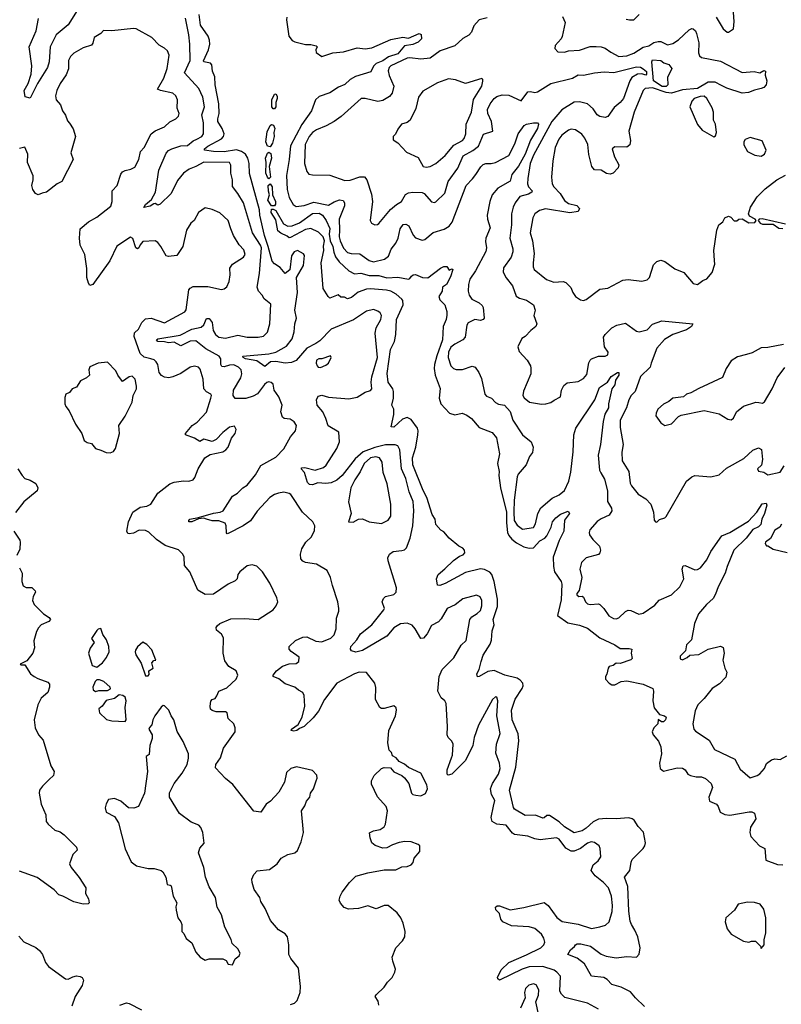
# Model space of a CAD drawing. Extents: x 2293139 to 2515392, y 824115 to 1006937.
# Tile 99 of 256: x 2327637 to 2333254, y 946468 to 953726. Entities that reach past the tile are written whole.
import ezdxf

# ---------------------------------------------------------------- set-up
doc = ezdxf.new("R2010")
doc.units = 0

msp = doc.modelspace()

# ---------------------------------------------------------------- linework, layer by layer
at = {"layer": '0CON10XD'}
for points in [[(2332773.1, 953745), (2332825, 953660), (2332855, 953633.8), (2332865, 953633.3), (2332900.7, 953659.3), (2332907.3, 953712.7), (2332895.5, 953845)], [(2328060.3, 953795), (2327995, 953688.6), (2327905, 953615.6), (2327862.2, 953525), (2327854.6, 953415.4), (2327842.3, 953375), (2327768.8, 953255), (2327715, 953146.7), (2327677.5, 953157.5), (2327668.8, 953205), (2327698.2, 953255), (2327720, 953325), (2327727.1, 953385), (2327706.9, 953525), (2327758.9, 953645), (2327775.4, 953735)], [(2330285, 946460), (2330281.7, 946491.7), (2330259.2, 946525), (2330265, 946538), (2330325.5, 946594.5), (2330349.7, 946630.3), (2330383.3, 946665), (2330403.8, 946705), (2330407.7, 946727.7), (2330388, 946785), (2330384, 946815), (2330412, 946885), (2330458.8, 946935), (2330476.2, 946965), (2330478.8, 947005), (2330463.8, 947065), (2330448, 947105), (2330421.3, 947141.3), (2330355, 947195.7), (2330325, 947195.7), (2330265, 947171.9), (2330205, 947193.8), (2330135.8, 947174.2), (2330061.7, 947168.3), (2330030.3, 947180.3), (2330002.7, 947212.7), (2329993.8, 947235), (2330000, 947265), (2330016.2, 947295), (2330070, 947365), (2330115, 947411.2), (2330205, 947436.9), (2330325, 947458.9), (2330411.7, 947458.3), (2330455, 947481.2), (2330495, 947484.2), (2330523.3, 947495), (2330537.7, 947512.3), (2330546.7, 947545), (2330587.5, 947595), (2330587.5, 947635), (2330576, 947646), (2330525, 947666), (2330477.3, 947667.3), (2330435, 947660.8), (2330385, 947644), (2330345, 947622), (2330315, 947617.5), (2330257.3, 947637.3), (2330235, 947657.5), (2330221.2, 947695), (2330217.5, 947732.5), (2330245, 947746.7), (2330295, 947756.7), (2330325, 947776.7), (2330334, 947795), (2330349.2, 947895), (2330338.8, 947925), (2330275, 947997.5), (2330230.5, 948090.5), (2330231.2, 948115), (2330250, 948155), (2330305, 948206.7), (2330325, 948213.3), (2330371.7, 948211.7), (2330395, 948182.5), (2330455, 948153.3), (2330475, 948136.7), (2330506, 948095), (2330527.1, 948025), (2330535.4, 948015.4), (2330558.1, 948008.1), (2330595, 948005.3), (2330628.6, 948021.4), (2330644.5, 948055), (2330640, 948085), (2330595, 948172), (2330504.1, 948214.1), (2330475, 948237.5), (2330435, 948257.5), (2330412.5, 948285), (2330385, 948300), (2330380, 948325), (2330361.7, 948341.7), (2330351.2, 948395), (2330358.6, 948485), (2330408.8, 948595), (2330416.2, 948635), (2330412.5, 948652.5), (2330395, 948667.5), (2330325, 948647.5), (2330305, 948647.5), (2330292.5, 948655), (2330260.8, 948715), (2330264.1, 948804.1), (2330255.9, 948835.9), (2330195, 948914), (2330140, 948915), (2330105, 948904.4), (2329975.4, 948834.6), (2329883.5, 948715), (2329840.3, 948629.7), (2329800.6, 948579.4), (2329735, 948516.5), (2329699.6, 948500.4), (2329681.2, 948485), (2329659.7, 948480.3), (2329638.8, 948485), (2329640.8, 948495), (2329690.8, 948529.2), (2329720.8, 948585), (2329739.4, 948665), (2329734, 948745), (2329725, 948766.7), (2329692.7, 948782.7), (2329666.6, 948806.6), (2329595, 948830), (2329547.9, 948867.9), (2329506.2, 948885), (2329507.1, 948895), (2329530, 948925), (2329575, 948959.6), (2329625, 948976.7), (2329675, 948980), (2329696.2, 948995), (2329697.3, 949027.3), (2329637.7, 949067.7), (2329623.3, 949085), (2329623.9, 949106.1), (2329670.3, 949149.7), (2329725, 949174.4), (2329755, 949175.6), (2329820, 949145), (2329865, 949139.1), (2329932.4, 949167.6), (2329955, 949192.5), (2329969.6, 949235), (2329972.2, 949315), (2329989.2, 949365), (2329989.2, 949385), (2329981.9, 949435), (2329944.2, 949555.8), (2329930, 949615), (2329903.3, 949665), (2329825, 949711.1), (2329745, 949725.7), (2329723.8, 949735), (2329710.9, 949750.9), (2329706.9, 949785), (2329717.8, 949825), (2329748.1, 949875), (2329789.2, 949915), (2329810.5, 949959.5), (2329813.8, 949995), (2329798, 950025), (2329722.9, 950095), (2329637.5, 950225), (2329625, 950233.6), (2329585, 950242.2), (2329545, 950236.8), (2329515, 950226.5), (2329481.8, 950205), (2329388.1, 950101.9), (2329339.1, 950030.9), (2329285.2, 949994.8), (2329175, 949937.5), (2329166.7, 949936.7), (2329162.9, 949942.9), (2329159.5, 949995), (2329152.5, 950015), (2329105, 950031.9), (2329055, 950032.9), (2329014.3, 950044.3), (2328995, 950050.5), (2328955, 950047.5), (2328905.8, 950025), (2328883.4, 950023.4), (2328883.1, 950035), (2328891.9, 950045), (2328955, 950056.9), (2329065, 950089.2), (2329116.2, 950095), (2329136.2, 950105), (2329205, 950213.8), (2329243.4, 950236.6), (2329281.2, 950275), (2329314, 950295), (2329375, 950370), (2329415, 950438.9), (2329525, 950501.8), (2329585, 950561.4), (2329635, 950650), (2329671.4, 950695), (2329678, 950735), (2329660.7, 950760.7), (2329632, 950782), (2329586.2, 950786.2), (2329574.5, 950795), (2329562, 950835), (2329571.5, 950885), (2329546.7, 950946.7), (2329514.4, 950995), (2329505, 951038.8), (2329491.3, 951051.3), (2329475, 951055.7), (2329458.7, 951051.3), (2329442.7, 951037.3), (2329391.1, 950968.9), (2329359.5, 950950.5), (2329305, 950934.3), (2329225, 950933.4), (2329212.2, 950955), (2329213.1, 950995), (2329266.5, 951085), (2329275.3, 951115), (2329269.5, 951145), (2329250.5, 951165), (2329215, 951182.5), (2329185, 951180), (2329145, 951166.6), (2329128.5, 951168.5), (2329121.2, 951185), (2329120.5, 951225), (2329107.2, 951245), (2329010.3, 951300.3), (2328935, 951358), (2328895, 951355.5), (2328825, 951320.7), (2328775, 951347.7), (2328735, 951343.8), (2328705, 951352.2), (2328654.4, 951355), (2328645.6, 951365), (2328656.2, 951373.8), (2328820.1, 951399.9), (2328905, 951444.7), (2328975, 951459.2), (2328995, 951475.8), (2329015, 951524), (2329035, 951522.5), (2329055, 951494), (2329063.5, 951435), (2329080, 951405), (2329105, 951386.7), (2329155, 951378.7), (2329245, 951400.4), (2329315.4, 951384.6), (2329395, 951386.4), (2329435, 951394.2), (2329465, 951422.5), (2329481.9, 951485), (2329488.8, 951628.8), (2329439.1, 951669.1), (2329425.8, 951695), (2329398.1, 951725), (2329388.6, 951755), (2329405.6, 951855), (2329420, 952045), (2329412.6, 952065), (2329353.4, 952155), (2329288.4, 952375), (2329244.4, 952445), (2329206.4, 952496.4), (2329205.6, 952545), (2329193.6, 952593.6), (2329194.3, 952655), (2329185, 952674), (2328995, 952675.4), (2328935, 952642.8), (2328886.9, 952625), (2328844.5, 952595), (2328800.1, 952539.9), (2328755, 952444), (2328673, 952367), (2328655, 952360), (2328635, 952370.8), (2328625, 952369.4), (2328598.7, 952351.3), (2328552, 952342), (2328565.5, 952365), (2328608.2, 952401.8), (2328637.3, 952455), (2328661.9, 952618.1), (2328717.7, 952742.3), (2328735, 952762), (2328757.5, 952775), (2328824.1, 952795.9), (2328875, 952799.7), (2328915, 952832.4), (2328943.6, 952846.4), (2328979.5, 952865), (2328991.8, 952885), (2328992.3, 952965), (2328980, 953025), (2329000.5, 953085), (2328987.5, 953155), (2328958.9, 953218.9), (2328852.2, 953335), (2328893.8, 953425), (2328892.4, 953545), (2328884.7, 953615), (2328858.7, 953738.7)], [(2331905, 946431.9), (2331825, 946475.6), (2331658.3, 946518.3), (2331632.2, 946542.2), (2331620.5, 946565), (2331624.4, 946675), (2331599.4, 946705), (2331578.2, 946718.2), (2331495, 946747), (2331395, 946744), (2331343.1, 946726.9), (2331175, 946646.7), (2331162.5, 946655), (2331160, 946665), (2331187.5, 946722.5), (2331244.2, 946775.8), (2331375, 946831.3), (2331481.4, 946885), (2331502.5, 946905), (2331508.8, 946925), (2331502.1, 946955), (2331485.5, 946985), (2331435.3, 947025.3), (2331395, 947038.5), (2331265, 947046), (2331200, 947075), (2331186.2, 947095), (2331175, 947136.7), (2331148, 947165), (2331146.1, 947183.9), (2331157.5, 947192.5), (2331175, 947192.9), (2331255, 947164.2), (2331355, 947180), (2331505, 947217.5), (2331535, 947196.7), (2331598.3, 947108.3), (2331637.4, 947077.4), (2331755, 947057.1), (2331853.7, 947026.3), (2331915, 947039.5), (2331958.2, 947051.8), (2331984, 947075), (2332007.1, 947152.9), (2332009.6, 947195), (2332002.3, 947265), (2331978.5, 947325), (2331943.3, 947365), (2331881.1, 947415), (2331850.8, 947455), (2331867.1, 947495), (2331904.3, 947525), (2331922.5, 947555), (2331918.9, 947615), (2331910, 947635), (2331875, 947661.1), (2331852.5, 947665), (2331825, 947655.5), (2331773.1, 947616.9), (2331725, 947596.9), (2331705, 947596.9), (2331665, 947619.2), (2331615, 947684.2), (2331596.7, 947695), (2331475, 947681.1), (2331435, 947688.6), (2331385, 947707.9), (2331285, 947719.6), (2331270.1, 947730.1), (2331225, 947788.9), (2331155, 947795.5), (2331121.9, 947815), (2331113.8, 947845), (2331131.3, 947928.7), (2331140.9, 947970.9), (2331115.3, 948015.3), (2331109.1, 948055), (2331124.7, 948095), (2331169.2, 948165), (2331179.6, 948205), (2331175.4, 948245), (2331149.1, 948319.1), (2331154.4, 948385), (2331179.1, 948465), (2331156.8, 948595), (2331164.2, 948704.2), (2331155, 948731.2), (2331145, 948733.8), (2331124.3, 948715), (2331019.5, 948525), (2330987.8, 948435), (2330977.8, 948375), (2330925, 948266), (2330825, 948163.8), (2330797, 948157), (2330790, 948165), (2330790, 948195), (2330821.4, 948285), (2330828.1, 948305), (2330834.4, 948384.4), (2330825, 948406.2), (2330795.6, 948435.6), (2330788.6, 948455), (2330792.5, 948515), (2330782.5, 948685), (2330773.3, 948705), (2330745, 948726.7), (2330720.6, 948775), (2330730.8, 948885), (2330753.6, 948936.4), (2330839.1, 949020.9), (2330893.8, 949116.2), (2330930.3, 949149.7), (2330957.1, 949305), (2330972, 949325), (2331011.7, 949348.3), (2331035, 949370), (2331045.5, 949405), (2331045.5, 949445), (2331031.7, 949471.7), (2331005, 949484.3), (2330905, 949457.8), (2330848.6, 949411.4), (2330788.6, 949385), (2330745, 949308.8), (2330725, 949287.5), (2330675, 949260), (2330641.1, 949198.9), (2330615, 949166), (2330595, 949164), (2330554.5, 949235), (2330531.9, 949261.9), (2330495, 949276.8), (2330445, 949272), (2330395, 949242.8), (2330345, 949181), (2330164.4, 949075), (2330115, 949064.1), (2330083.9, 949073.9), (2330075.6, 949085), (2330079.6, 949105), (2330122.7, 949155), (2330150.4, 949199.6), (2330235, 949265.5), (2330323.1, 949375), (2330326.9, 949385), (2330310, 949435), (2330319.7, 949460.3), (2330335.6, 949474.4), (2330395, 949488.6), (2330412.5, 949505), (2330416.8, 949536.8), (2330353.6, 949736.4), (2330351.7, 949758.3), (2330363.8, 949785), (2330391.2, 949805), (2330455, 949811.9), (2330475, 949818.6), (2330488.5, 949831.5), (2330516.2, 949905), (2330536.8, 949995), (2330543.4, 950105), (2330538.4, 950175), (2330508.2, 950245), (2330484.2, 950345), (2330452.8, 950415), (2330439.7, 950555), (2330424.6, 950584.6), (2330405, 950591.5), (2330335, 950591.9), (2330255, 950572.4), (2330170.7, 950539.3), (2330111.8, 950488.2), (2330015, 950366.2), (2329975, 950331.8), (2329935, 950313.1), (2329895, 950308.1), (2329835, 950311.5), (2329795, 950298.1), (2329775, 950300), (2329759.2, 950315), (2329737.4, 950387.4), (2329712.5, 950415), (2329717.5, 950422.5), (2329740, 950425), (2329815, 950404.4), (2329876.1, 950423.9), (2329897.7, 950442.3), (2329976.5, 950565), (2329995.6, 950615), (2329990, 950685), (2329911.8, 950731.8), (2329895.6, 950785), (2329871.9, 950835), (2329830.8, 950885), (2329825.8, 950925), (2329838.3, 950951.7), (2329865, 950957.5), (2329915, 950943.1), (2330065, 950931.1), (2330125, 950944.4), (2330185, 950980), (2330225, 950992.9), (2330234.2, 951005), (2330228.5, 951055), (2330233.8, 951093.8), (2330275.7, 951235), (2330257.6, 951415), (2330265.3, 951455), (2330300.5, 951515), (2330304.4, 951545), (2330294.6, 951564.6), (2330277.3, 951577.3), (2330245, 951590.9), (2330195, 951578.5), (2330097.4, 951512.6), (2329934.7, 951445.3), (2329850.3, 951359.7), (2329821.4, 951338.6), (2329754.7, 951305.3), (2329675, 951214.2), (2329641.4, 951198.6), (2329595, 951194.4), (2329525, 951205.5), (2329486, 951204), (2329445, 951170.5), (2329385, 951211.1), (2329301.2, 951225), (2329284.4, 951235), (2329282.5, 951245), (2329475, 951262.1), (2329525, 951275.3), (2329605, 951320.4), (2329646.4, 951373.6), (2329661.6, 951425), (2329666.7, 951485), (2329678.9, 951525), (2329666.9, 951585), (2329686.2, 951715), (2329678.1, 951825), (2329728.9, 951915), (2329737.6, 951987.6), (2329730.5, 952000.5), (2329685, 952024.3), (2329660, 952015), (2329641.5, 951985), (2329628.9, 951881.1), (2329595, 951856), (2329558.8, 951898.8), (2329515, 951927.6), (2329499.5, 951945), (2329470.3, 952055), (2329441.7, 952135), (2329408.2, 952285), (2329405, 952325.7), (2329332.7, 952592.7), (2329328.4, 952665), (2329319.5, 952705), (2329301.2, 952735), (2329273.2, 952755), (2329235, 952766.9), (2329145, 952752.8), (2329065, 952754.2), (2329000, 952765), (2328998.9, 952775), (2329025.3, 952795), (2329125, 952847.3), (2329140.8, 952865), (2329144, 952885), (2329130.4, 952925), (2329098, 952975), (2329097.2, 952995), (2329107.8, 953035), (2329104.3, 953105), (2329077.2, 953245), (2329075.8, 953305), (2329057.8, 953347.8), (2329054.5, 953394.5), (2329043.3, 953405), (2328994.5, 953414.5), (2328992.2, 953422.2), (2329028.5, 953505), (2329037.8, 953545), (2329037.5, 953575), (2329026.9, 953605), (2328970.4, 953685), (2328960, 953765)], [(2329608.1, 953745), (2329605.5, 953724.5), (2329622, 953605), (2329645, 953573.8), (2329665, 953562), (2329745, 953543.8), (2329785, 953544.3)], [(2331085, 953740), (2331025, 953724.4), (2330985, 953682), (2330968.9, 953635), (2330948.7, 953611.3), (2330905, 953586.7), (2330846.6, 953533.4), (2330737.1, 953497.1), (2330665, 953442.5), (2330594.1, 953434.1), (2330515, 953444.7), (2330495, 953441.4), (2330374.3, 953385), (2330362.2, 953375), (2330355, 953350), (2330360.4, 953315), (2330395.6, 953235), (2330384.2, 953185), (2330365, 953159.2), (2330315, 953130.6), (2330277.2, 953122.8), (2330184.1, 953145.9), (2330155.8, 953144.2), (2330006.5, 953013.5), (2329955, 952976.7), (2329896.6, 952943.4), (2329825.7, 952915), (2329795, 952893.6), (2329770.4, 952865), (2329741.8, 952805), (2329737, 952667), (2329755, 952606.7), (2329768.3, 952588.3), (2329795, 952582.2), (2329925, 952578.9), (2330035, 952540), (2330075, 952542.2), (2330145, 952568.8), (2330178.7, 952568.7), (2330196, 952546), (2330231.1, 952441.1), (2330239.4, 952385), (2330222, 952245), (2330232.5, 952225), (2330255, 952214), (2330275, 952216), (2330285, 952224), (2330372.4, 952327.6), (2330415, 952363.5), (2330451.8, 952385), (2330482.8, 952437.2), (2330505, 952450.4), (2330535, 952455.8), (2330605, 952452), (2330619.5, 952445), (2330675, 952384), (2330695, 952378), (2330705, 952384.2), (2330771.9, 952448.1), (2330795.7, 952534.3), (2330868.8, 952631.2), (2330907.3, 952722.7), (2330978.2, 952761.8), (2331019.6, 952795), (2331057, 952883), (2331126.7, 952905), (2331116.8, 952975), (2331090, 953035), (2331087.7, 953065), (2331105.5, 953105), (2331135, 953145.6), (2331155, 953159.5), (2331195, 953171.9), (2331245, 953169.4), (2331335, 953127.5), (2331385, 953195.5), (2331405, 953197.5), (2331435, 953188.9), (2331456.7, 953195), (2331555, 953256.1), (2331715, 953294.1), (2331755, 953319.1), (2331795, 953317.5), (2331875, 953334.7), (2331947.5, 953342.5), (2332018, 953338), (2332185, 953378.6), (2332215.7, 953375.7), (2332235.2, 953365.2), (2332260, 953345), (2332260.3, 953325), (2332255, 953317.9), (2332225, 953326.8), (2332194.2, 953325.8), (2332150.9, 953299.1), (2332136.1, 953275), (2332090, 953145), (2332065, 953116.7), (2332019.9, 953080.1), (2331975, 953012.5), (2331955, 953006.2), (2331915, 953013.5), (2331895, 953024.6), (2331865, 953069.2), (2331825, 953105.8), (2331765, 953120.4), (2331725, 953117.2), (2331635, 953060.5), (2331561.6, 952975), (2331425, 952727.1), (2331401.8, 952665), (2331383.5, 952556.5), (2331382.9, 952515), (2331389.3, 952495), (2331415.4, 952465), (2331413.8, 952455), (2331389.2, 952440.8), (2331325, 952422.1), (2331290.4, 952375), (2331276.4, 952343.6), (2331264.7, 952295), (2331263.8, 952215), (2331252.7, 952115), (2331272.9, 952037.1), (2331273.5, 952015), (2331261.8, 951975), (2331205, 951898), (2331201.9, 951865), (2331225, 951822.5), (2331271.9, 951765), (2331297.5, 951687.5), (2331322.4, 951672.4), (2331375, 951657.5), (2331425.6, 951625), (2331438.1, 951585), (2331427.5, 951545), (2331450.6, 951485), (2331444, 951465), (2331406, 951435), (2331365, 951391.2), (2331340, 951375), (2331311.2, 951315), (2331320.3, 951280.3), (2331379.2, 951215), (2331404, 951175), (2331407, 951157), (2331405.4, 951114.6), (2331351.9, 950988.1), (2331347.8, 950955), (2331357.8, 950937.8), (2331396.7, 950906.7), (2331485, 950891.9), (2331516.9, 950893.1), (2331555, 950904.2), (2331577.8, 950922.2), (2331625.3, 950944.7), (2331632.5, 950995), (2331651.1, 951028.9), (2331675, 951048.9), (2331755, 951058.1), (2331795, 951081.4), (2331818.6, 951111.4), (2331834.6, 951195.4), (2331842.9, 951215), (2331855, 951225.7), (2331905, 951245.7), (2331955, 951246), (2331973.3, 951255), (2331976, 951275), (2331950, 951315), (2331943.2, 951386.8), (2331955, 951406.2), (2332005, 951453.8), (2332040, 951475), (2332105, 951488.8), (2332185, 951430.8), (2332205, 951425.7), (2332265, 951440), (2332305, 951482), (2332373.5, 951506.5), (2332602.5, 951485), (2332590.8, 951465), (2332555, 951438.8), (2332455, 951405.6), (2332392.4, 951367.6), (2332336, 951304), (2332293, 951193), (2332285.6, 951164.4), (2332214.4, 951095), (2332175.6, 950985), (2332146.7, 950955), (2332129.1, 950925), (2332111.5, 950865), (2332064.5, 950775), (2332065, 950720), (2332087.8, 950595), (2332077, 950537), (2332080, 950475), (2332128.9, 950395), (2332140.3, 950310.3), (2332149.3, 950289.3), (2332197.8, 950227.8), (2332254.6, 950194.6), (2332292, 950155), (2332310, 950095), (2332316.7, 950036.7), (2332325, 950023.3), (2332335, 950022.5), (2332355, 950042.5), (2332395, 950053.3), (2332405, 950062.5), (2332554.2, 950325), (2332593.6, 950356.4), (2332615, 950366.7), (2332733.9, 950356.1), (2332795, 950372), (2332850.3, 950419.7), (2332978.2, 950491.7), (2333045, 950552.9), (2333085, 950568.8), (2333108, 950558), (2333114.3, 950485), (2333107.1, 950442.9), (2333077.8, 950415), (2333085, 950397.1), (2333125, 950390), (2333155, 950371.9), (2333245, 950390), (2333275, 950437.3)], [(2331639.2, 953749.2), (2331660, 953705), (2331638.8, 953601.2), (2331631.2, 953585), (2331586.7, 953535), (2331582.5, 953515), (2331605, 953490), (2331653.6, 953486.4), (2331684.2, 953495.8), (2331765, 953502.2), (2331845, 953528.2), (2331889.3, 953529.3), (2331926.3, 953526.3), (2331955, 953516.7), (2331995.9, 953485.9), (2332055, 953455.6), (2332115, 953460), (2332165, 953479.5), (2332235.4, 953524.6), (2332276.1, 953533.9), (2332312.8, 953557.2), (2332346.1, 953566.1), (2332365, 953566), (2332415, 953542), (2332455, 953551.4), (2332495, 953577.5), (2332575, 953652), (2332595, 953661.2), (2332605, 953658.8), (2332621.2, 953645), (2332628.6, 953625), (2332645.5, 953555), (2332642.4, 953482.4), (2332650.3, 953460.3), (2332665, 953447.1), (2332805, 953419.3), (2332965, 953336.9), (2333053.6, 953343.6), (2333095, 953334.4), (2333125, 953351.2), (2333138, 953348), (2333133.6, 953316.4), (2333146, 953275), (2333141.2, 953245), (2333125, 953226.2), (2333105, 953218.6), (2333055, 953207.2), (2333011, 953189), (2332965, 953185.3), (2332851, 953221), (2332812, 953242), (2332766.9, 953265), (2332715, 953266.7), (2332635, 953218.8), (2332525, 953208), (2332445, 953184.3), (2332405, 953188.9), (2332305, 953224.7), (2332250, 953220), (2332234.7, 953205.3), (2332168, 953045), (2332128.2, 952905), (2332141.9, 952835), (2332137.2, 952802.8), (2332115, 952785.8), (2332025, 952787.8), (2332005.8, 952775), (2332022.9, 952715), (2332055.5, 952655.5), (2332051.2, 952635), (2332014.2, 952595.8), (2331992.3, 952587.7), (2331965, 952593.1), (2331925, 952618.1), (2331875, 952618.6), (2331856.9, 952645), (2331833.6, 952733.6), (2331826.2, 952805), (2331805, 952853.8), (2331782.4, 952882.4), (2331735, 952914), (2331705, 952919.2), (2331685, 952912.5), (2331635.6, 952875), (2331612.1, 952845), (2331586.1, 952785), (2331567.9, 952685), (2331558.9, 952565), (2331564.4, 952515), (2331575.7, 952495), (2331623.5, 952445), (2331655, 952393.1), (2331685, 952371.9), (2331745.9, 952355.9), (2331766.1, 952333.9), (2331755, 952313.3), (2331695, 952301.4), (2331515, 952332.5), (2331470.5, 952319.5), (2331436, 952294), (2331420.4, 952265), (2331402.7, 952155), (2331419.1, 952095), (2331431.5, 952001.5), (2331422.9, 951935), (2331423.3, 951905), (2331430.8, 951885), (2331521.7, 951811.7), (2331575, 951792.2), (2331645, 951795.8), (2331665, 951788.8), (2331701.7, 951751.7), (2331715.5, 951715.5), (2331736.8, 951686.8), (2331772.1, 951662.1), (2331795, 951656), (2331815, 951664), (2331915, 951739.2), (2331975, 951745.8), (2332085, 951805.7), (2332125, 951810.8), (2332225, 951798.9), (2332265, 951808.9), (2332280.5, 951825), (2332311.5, 951918.5), (2332336.8, 951943.2), (2332365, 951952.5), (2332395, 951944), (2332468.6, 951888.6), (2332535, 951861.9), (2332605, 951782.5), (2332635, 951773.3), (2332676, 951804), (2332705, 951816), (2332745, 951863.3), (2332764.2, 951925), (2332761.4, 951951.4), (2332756.9, 952025), (2332779.2, 952175), (2332793.3, 952215), (2332822.5, 952235), (2332837.5, 952265), (2332865, 952276.7), (2332880.5, 952270.5), (2332905, 952243.3), (2332926.4, 952243.6), (2332940, 952255), (2332965, 952258.8), (2333015, 952228.5), (2333058.5, 952231.5), (2333068.8, 952245), (2333061.9, 952255), (2333018.3, 952278.3), (2333012.5, 952295), (2333027.1, 952345), (2333075, 952420), (2333135, 952480), (2333221.2, 952545), (2333285, 952580)], [(2332110.3, 953730.3), (2332135, 953724.2), (2332165, 953726), (2332204.4, 953765.6)], [(2329633.3, 946465), (2329664.1, 946475.9), (2329684.1, 946495.9), (2329706, 946555), (2329708.1, 946598.1), (2329693.3, 946735), (2329636.9, 946805), (2329621.4, 946835), (2329621.9, 946905), (2329611.9, 946965), (2329595, 946986.9), (2329545.6, 947015.6), (2329487.5, 947085), (2329447.5, 947175), (2329416.2, 947225), (2329406.7, 947255), (2329366, 947315), (2329350.8, 947365), (2329349.5, 947390.5), (2329363.8, 947425), (2329387.7, 947452.3), (2329478.3, 947461.7), (2329535.9, 947504.1), (2329565.9, 947544.1), (2329615, 947570.8), (2329665, 947584.3), (2329685, 947601.2), (2329712.5, 947665), (2329729.4, 947735), (2329714.3, 947895), (2329739.1, 947930.9), (2329751.2, 947965), (2329776.2, 947995), (2329782.5, 948025), (2329803.6, 948056.4), (2329823.8, 948116.2), (2329830, 948135), (2329827, 948157), (2329795, 948190), (2329677, 948217), (2329636.7, 948205), (2329603.6, 948176.4), (2329590, 948105), (2329548.3, 948031.7), (2329486.7, 947965), (2329455, 947943.3), (2329416.1, 947883.9), (2329362.3, 947892.3), (2329208.3, 948088.3), (2329155, 948133.3), (2329080.7, 948210.7), (2329083.6, 948235), (2329118.2, 948285), (2329138.9, 948355), (2329226.7, 948475), (2329226.2, 948505), (2329216.7, 948535), (2329173.9, 948573.9), (2329165.9, 948615.9), (2329153.8, 948623.8), (2329085, 948624), (2329055, 948632.5), (2329043.5, 948643.5), (2329040.6, 948665), (2329047, 948703), (2329055, 948713.8), (2329078.3, 948721.7), (2329090.7, 948740.7), (2329105, 948776.7), (2329165, 948800), (2329234, 948865), (2329246, 948895), (2329233.8, 948925), (2329178.9, 948958.9), (2329150.4, 949000.4), (2329136.7, 949055), (2329140.3, 949170.3), (2329125.5, 949195.5), (2329088.8, 949225), (2329086.2, 949245), (2329092.7, 949257.3), (2329112.5, 949275), (2329195, 949308.1), (2329295, 949310.8), (2329395, 949304), (2329506.2, 949375), (2329528.8, 949405), (2329541.2, 949435), (2329533.8, 949465), (2329482.7, 949572.7), (2329426.7, 949655), (2329385, 949696.7), (2329351.7, 949708.3), (2329315, 949698.8), (2329260, 949655), (2329246, 949635), (2329240, 949605), (2329225, 949590), (2329175.4, 949564.6), (2329065, 949490.8), (2329005, 949488), (2328949.8, 949519.8), (2328892.5, 949655), (2328852.4, 949702.4), (2328848.6, 949765), (2328840, 949785), (2328807.8, 949817.8), (2328710.2, 949850.2), (2328646, 949895), (2328588.3, 949948.3), (2328565, 949959.4), (2328517, 949963), (2328475, 949942), (2328445, 949936.2), (2328435, 949937.5), (2328426.2, 949955), (2328440, 950025), (2328471.4, 950095), (2328525, 950132.9), (2328575, 950140), (2328605, 950154), (2328655.8, 950235), (2328745, 950304.4), (2328775, 950316.9), (2328845, 950326.7), (2328885, 950323.3), (2328916.2, 950335), (2328929.1, 950350.9), (2328952.5, 950415), (2329002.7, 950497.3), (2329040.7, 950520.7), (2329135, 950540.8), (2329158, 950555), (2329174, 950575), (2329198.7, 950641.3), (2329225.6, 950675), (2329234, 950705), (2329220, 950730), (2329185, 950722), (2329135, 950684), (2329085, 950630.8), (2329055, 950617.5), (2328995, 950633.3), (2328965, 950617.5), (2328925, 950640), (2328860, 950665), (2328860, 950675), (2328909.2, 950735), (2328945, 950760), (2329015, 950834), (2329046.9, 950935), (2329050.8, 950955), (2329046.2, 950965), (2329013.2, 950983.2), (2328993.6, 951005), (2328988.7, 951075), (2328968.7, 951148.7), (2328954.2, 951164.2), (2328925, 951171.2), (2328895, 951164), (2328825, 951119.1), (2328765, 951092.5), (2328736.3, 951086.3), (2328705, 951090), (2328682.9, 951102.9), (2328665.3, 951125.3), (2328654.4, 951185), (2328644.3, 951205), (2328628.8, 951218.8), (2328605, 951226.4), (2328555, 951238.7), (2328526.2, 951265), (2328481.1, 951391.1), (2328482.2, 951417.8), (2328513.5, 951445), (2328536.9, 951495), (2328565, 951520), (2328605.3, 951525.3), (2328705, 951491.9), (2328855, 951571.9), (2328865, 951587.5), (2328884.4, 951735), (2328893, 951747), (2328915, 951759.4), (2329025, 951759.5), (2329125, 951738), (2329145, 951741.2), (2329165, 951756.2), (2329182.5, 951795), (2329188.6, 951845), (2329186.2, 951895), (2329207.2, 951922.8), (2329288, 951975), (2329298.9, 951995), (2329289.2, 952029.2), (2329255, 952065.6), (2329213.8, 952135), (2329194.4, 952185), (2329174, 952245), (2329111.8, 952301.8), (2329055, 952327.1), (2329005, 952340), (2328956, 952305), (2328923.3, 952246.7), (2328900, 952225), (2328865.8, 952175), (2328840, 952055), (2328795, 951988.8), (2328735, 951980), (2328717.5, 951985), (2328678.6, 952055), (2328654.6, 952084.6), (2328635, 952096.7), (2328545, 952090), (2328525, 952067.5), (2328516, 952045), (2328505, 952038), (2328493.3, 952045), (2328472, 952112), (2328455, 952122.5), (2328353, 952057), (2328301.7, 951948.3), (2328175, 951773.3), (2328155, 951767.5), (2328143.8, 951785), (2328132, 951825), (2328132.7, 951892.7), (2328117.5, 951995), (2328081.5, 952065), (2328077.1, 952115), (2328082.9, 952185), (2328143.8, 952236.2), (2328205, 952269.5), (2328307.7, 952352.3), (2328319.1, 952385), (2328318.8, 952465), (2328355.6, 952505), (2328381.7, 952588.3), (2328395, 952603.8), (2328415, 952614.2), (2328455.5, 952624.5), (2328485, 952640), (2328515.3, 952695), (2328528, 952755), (2328555, 952783.3), (2328605.3, 952884.7), (2328635, 952906.2), (2328705, 952935.5), (2328745, 952973.1), (2328788.8, 952995), (2328808, 953015), (2328812, 953035), (2328797.1, 953075), (2328800, 953135), (2328787.8, 953165), (2328765, 953184.4), (2328674.4, 953204.4), (2328652, 953215), (2328700, 953295), (2328724.6, 953365.4), (2328738, 953465), (2328725.9, 953495.9), (2328705, 953516.7), (2328665, 953538.8), (2328610, 953595), (2328495, 953660), (2328475, 953662.2), (2328315, 953643.5), (2328254.3, 953645.7), (2328235, 953623.8), (2328185.7, 953595), (2328175.9, 953554.1), (2328165, 953537.8), (2328105, 953519.1), (2328035, 953479.4), (2328011.4, 953455), (2327995.6, 953425), (2327997.5, 953365), (2327980.5, 953319.5), (2327934.3, 953255), (2327909.4, 953205), (2327901.1, 953165), (2327905.6, 953135.6), (2327938.5, 953098.5), (2327952.9, 953055), (2327975, 953023.3), (2327990, 952980), (2328004.3, 952964.3), (2328031.7, 952921.7), (2328048.9, 952865), (2328013.1, 952745), (2328030, 952695), (2327947.6, 952532.4), (2327913.4, 952516.6), (2327835, 952453.8), (2327802.5, 952447.5), (2327773.9, 952433.9), (2327753.3, 952445), (2327733.8, 952475), (2327726.2, 952505), (2327735.8, 952545), (2327735.9, 952575.9), (2327694.4, 952674.4), (2327697.8, 952735), (2327675, 952786.2), (2327635, 952775.8)], [(2329785, 953544.3), (2329823.9, 953533.9), (2329830, 953525), (2329821.2, 953505), (2329824, 953485), (2329865.9, 953455.9), (2329945, 953482.9), (2330025, 953489.2), (2330125, 953520), (2330185, 953511.2), (2330235, 953520), (2330375, 953581.1), (2330461.7, 953598.3), (2330505, 953590.6), (2330583.3, 953625), (2330598.3, 953618.3), (2330600, 953585), (2330575, 953560.8), (2330535.7, 953544.3), (2330475, 953532.9), (2330425, 953474.8), (2330357.7, 953452.3), (2330315, 953423.4), (2330266.7, 953403.3), (2330247.2, 953382.8), (2330227.2, 953342.8), (2330112.3, 953307.7), (2330074.3, 953285.7), (2330035, 953248.4), (2329988.2, 953228.2), (2329925, 953187.7), (2329845, 953160.4), (2329818.9, 953135), (2329788.7, 953055), (2329716.4, 952953.6), (2329632.7, 952797.3), (2329624.2, 952695), (2329603.4, 952576.6), (2329610, 952475), (2329625, 952416), (2329652.5, 952365), (2329675, 952349.4), (2329735, 952355.4), (2329805, 952380.5), (2329915, 952359.6), (2329955, 952384.4), (2329995, 952398.9), (2330022.6, 952392.6), (2330032.9, 952375), (2330032.9, 952355), (2329993.4, 952255), (2329995.2, 952175), (2329993.7, 952126.3), (2330001.3, 952095), (2330025, 952040.9), (2330055, 952010), (2330082.4, 952002.4), (2330145, 951999.7), (2330215, 951951.3), (2330245, 951940.6), (2330328.3, 951961.7), (2330357.4, 951982.6), (2330376.9, 952035), (2330411.8, 952078.2), (2330427.6, 952115), (2330442.5, 952185), (2330465, 952217.1), (2330485, 952218.6), (2330505.5, 952205.5), (2330538, 952138), (2330555, 952117.5), (2330605, 952100), (2330625, 952106), (2330685, 952158.6), (2330768.3, 952181.7), (2330805, 952204.4), (2330827.2, 952232.8), (2330928.8, 952505), (2330977, 952553), (2331000, 952585), (2331037.5, 952642.5), (2331055, 952658.6), (2331075, 952666.9), (2331115, 952666.4), (2331145, 952674.1), (2331244.7, 952725.3), (2331288.5, 952811.5), (2331314, 952886), (2331356.4, 952945), (2331374.2, 952955), (2331426.9, 952966.9), (2331455, 952966.2), (2331463.8, 952955), (2331455.3, 952925), (2331403, 952837), (2331365.6, 952735), (2331315, 952646.9), (2331267.4, 952585), (2331254.6, 952535.4), (2331163.2, 952485), (2331120.3, 952435), (2331104, 952385), (2331085.4, 952285), (2331086.4, 952255), (2331107.3, 952192.7), (2331075.4, 952115), (2331071.8, 952091.8), (2331079.5, 952045), (2331073.8, 952016.2), (2330998.9, 951875), (2330956.1, 951813.9), (2330946.4, 951775), (2330944.5, 951725), (2330951.1, 951695), (2330970.8, 951665), (2331025, 951640), (2331048.3, 951618.3), (2331054.4, 951604.4), (2331061.2, 951525), (2331053.8, 951515), (2331035, 951508.1), (2330992.5, 951515), (2330945, 951491.2), (2330934.2, 951475), (2330922.5, 951385), (2330904, 951365), (2330845, 951334.2), (2330817.4, 951312.6), (2330800.4, 951275), (2330795.7, 951235), (2330815.4, 951175), (2330835, 951155.4), (2330855, 951146.6), (2330902.6, 951147.4), (2330972.9, 951172.9), (2330996.2, 951165), (2331024, 951125), (2331042.1, 951082.1), (2331066, 950965), (2331080.3, 950950.3), (2331115.5, 950935.5), (2331145.6, 950905), (2331168.9, 950891.1), (2331212.5, 950885), (2331255, 950838.5), (2331273.8, 950773.8), (2331345, 950665.6), (2331408.1, 950615), (2331423.1, 950575), (2331417.6, 950535), (2331395.9, 950505), (2331371.2, 950445), (2331313.5, 950376.5), (2331304.7, 950355), (2331283.8, 950185), (2331280.9, 950095), (2331283.3, 950035), (2331305, 949998.8), (2331345, 949971.2), (2331425, 949982.9), (2331441.5, 950008.5), (2331458.2, 950085), (2331481.2, 950128.8), (2331565, 950198.5), (2331615, 950223.4), (2331654, 950256), (2331685.7, 950325), (2331701.1, 950391.1), (2331719.1, 950540.9), (2331724.6, 950665.4), (2331738.1, 950715), (2331878.7, 950925), (2331913.3, 951015), (2331971.8, 951055), (2331999.3, 951095), (2332046, 951126), (2332055.4, 951125), (2332055.3, 951105), (2332031.8, 951068.2), (2332025, 951034.5), (2332003.5, 951005), (2331980.5, 950895), (2331979.7, 950865), (2331952.4, 950817.6), (2331940.9, 950765), (2331921.4, 950595), (2331903.4, 950515), (2331913.8, 950405), (2331922.2, 950385), (2331949.2, 950339.2), (2331972.2, 950252.2), (2331971.5, 950175), (2332001.4, 950125), (2332004.3, 950105), (2331985, 950074.4), (2331925, 950047.5), (2331895, 950026.5), (2331841.1, 949965), (2331835.5, 949945), (2331839.4, 949929.4), (2331863.8, 949893.8), (2331912.5, 949845), (2331921.4, 949815), (2331916, 949795), (2331905.5, 949784.5), (2331815, 949758.1), (2331780.5, 949725), (2331767.1, 949675), (2331782.4, 949615), (2331762.7, 949517.3), (2331746.7, 949495), (2331746.7, 949485), (2331760, 949475), (2331785, 949477.5), (2331795, 949470), (2331808.6, 949435), (2331825, 949419.4), (2331845, 949415.6), (2331905, 949420.6), (2331915, 949415.8), (2331945.4, 949385.4), (2331980.9, 949330.9), (2332015, 949311.9), (2332035, 949309.4), (2332055, 949315.7), (2332105, 949364.3), (2332125, 949372.9), (2332145, 949371.4), (2332203.4, 949343.4), (2332235, 949351.4), (2332320.3, 949409.7), (2332352.4, 949447.6), (2332445, 949485.6), (2332504.4, 949545), (2332535.5, 949605), (2332523.3, 949675), (2332528.8, 949701.2), (2332545, 949702.5), (2332615, 949671.5), (2332635, 949672.5), (2332658.9, 949685), (2332704.5, 949745), (2332733.6, 949805), (2332815, 949921.2), (2332875, 949945.6), (2333011, 950029), (2333073.8, 950095), (2333113.3, 950156.7), (2333143, 950163), (2333148.2, 950148.2), (2333130.7, 950085), (2333109.6, 950045), (2333101.7, 950005), (2333085, 949988.4), (2333042.9, 949967.1), (2332994.8, 949905), (2332904.6, 949815), (2332854.8, 949695), (2332840.8, 949645), (2332787.1, 949545), (2332769.6, 949490.4), (2332751.1, 949458.9), (2332702.7, 949415), (2332643.8, 949345), (2332613.5, 949275), (2332592.5, 949155), (2332555, 949116.7), (2332547.7, 949072.3), (2332507.5, 949035), (2332507.5, 949015), (2332525, 949007.5), (2332560, 949025), (2332578.3, 949041.7), (2332645, 949046.7), (2332713.2, 949086.8), (2332805, 949108), (2332825, 949097.5), (2332833.3, 949055), (2332822, 949005), (2332836.7, 948945), (2332852.5, 948915), (2332845, 948880), (2332799.1, 948830.9), (2332745, 948795.8), (2332685, 948721.9), (2332638.9, 948675), (2332619.3, 948630.7), (2332600.8, 948535), (2332609.2, 948495), (2332620.3, 948480.3), (2332720.8, 948415), (2332761.2, 948345), (2332910.8, 948275), (2332950.9, 948200.9), (2333025, 948137.5), (2333075, 948153.1), (2333095, 948165.7), (2333130, 948205), (2333145, 948242.5), (2333180.9, 948269.1), (2333205, 948276.7), (2333245, 948273.1), (2333295, 948300.5)], [(2332375, 953233.4), (2332311.9, 953275), (2332299.4, 953415), (2332305, 953429.4), (2332364.3, 953425), (2332387.7, 953407.7), (2332423.3, 953395), (2332446.1, 953366.1), (2332415, 953300), (2332415.7, 953245), (2332405, 953233.7), (2332375, 953233.4)], [(2330635, 952639.2), (2330665, 952643.3), (2330705, 952665.6), (2330773.5, 952725), (2330839.2, 952800.8), (2330902.9, 952835), (2330915, 952850), (2330928, 952885), (2330929.3, 952955), (2330968.8, 953045), (2330982.6, 953137.4), (2331044.2, 953235), (2331052.5, 953272.5), (2331052.5, 953285), (2331045, 953292.5), (2330925, 953255.7), (2330851.8, 953281.8), (2330800.3, 953289.7), (2330719.3, 953260.7), (2330611.1, 953198.9), (2330576.9, 953155), (2330557.6, 953072.4), (2330515.4, 952985), (2330495, 952967.9), (2330453.8, 952955), (2330425, 952920), (2330407.5, 952882.5), (2330390, 952865), (2330391.7, 952841.7), (2330425, 952818.8), (2330489.7, 952749.7), (2330575, 952710), (2330613.3, 952645), (2330635, 952639.2)], [(2329505, 953068), (2329495.6, 953085), (2329495.6, 953135), (2329515, 953176.7), (2329525, 953180), (2329535, 953163.3), (2329536.5, 953145), (2329525.5, 953115), (2329526.9, 953085), (2329515, 953069.2), (2329505, 953068)], [(2332755, 952863.3), (2332768.8, 952871.2), (2332776.7, 952895), (2332767.5, 952955), (2332754.4, 952984.4), (2332753.3, 953045), (2332745, 953076.2), (2332704.4, 953145), (2332685, 953162.2), (2332655, 953160.9), (2332611.2, 953145), (2332593.8, 953125), (2332580, 953085), (2332635, 952952.5), (2332671.2, 952911.2), (2332755, 952863.3)], [(2329485, 952790), (2329464.3, 952794.3), (2329451.4, 952825), (2329461.7, 952898.3), (2329483.8, 952946.2), (2329495, 952954), (2329507.9, 952947.9), (2329519.2, 952925), (2329511.9, 952895), (2329514.4, 952865), (2329501.9, 952815), (2329485, 952790)], [(2333105, 952721.2), (2333130, 952735), (2333143.3, 952765), (2333113.9, 952833.9), (2333025, 952858.8), (2332987, 952843), (2332977.5, 952825), (2332977, 952803), (2333003.8, 952755), (2333058.3, 952728.3), (2333105, 952721.2)], [(2329475, 952553.3), (2329463.8, 952565), (2329451.4, 952595), (2329455.4, 952674.6), (2329450.4, 952705), (2329465, 952743.3), (2329475, 952750), (2329490, 952740), (2329494.5, 952705), (2329476.9, 952645), (2329485.4, 952565), (2329475, 952553.3)], [(2329495, 952353.3), (2329466, 952395), (2329478.8, 952435), (2329471.1, 952461.1), (2329470, 952505), (2329483.9, 952516.1), (2329498, 952495), (2329502, 952435), (2329523.6, 952385), (2329523.5, 952366.5), (2329515, 952354), (2329495, 952353.3)], [(2332245, 946451.9), (2332178.5, 946515), (2332140.6, 946560.6), (2332072, 946595), (2332005, 946614.4), (2331970.1, 946650.1), (2331945, 946665.4), (2331854.5, 946674.5), (2331801.2, 946765), (2331747.3, 946807.3), (2331680, 946835), (2331700, 946870), (2331727.5, 946892.5), (2331735, 946906), (2331747, 946913), (2331775, 946914.4), (2331846.2, 946895), (2331925, 946836.9), (2331963.2, 946823.2), (2332035, 946808.9), (2332115, 946820.5), (2332185, 946816), (2332205, 946836.7), (2332212.7, 946885), (2332196.2, 946965), (2332174.2, 947014.2), (2332148, 947055), (2332140.2, 947080.2), (2332128.1, 947155), (2332120.8, 947335), (2332097.5, 947405), (2332137.5, 947455), (2332146.7, 947515), (2332155, 947534), (2332235.6, 947615), (2332247.1, 947635), (2332251.3, 947658.7), (2332237.5, 947737.5), (2332198.4, 947778.4), (2332168.4, 947825), (2332155, 947835.9), (2332128.8, 947841.2), (2332035, 947834.4), (2331965, 947838.2), (2331905, 947831.2), (2331865, 947812.7), (2331815.4, 947765), (2331785, 947745.3), (2331725, 947731.1), (2331655.3, 947775), (2331615, 947812.1), (2331545, 947860), (2331525, 947858.5), (2331505, 947841.5), (2331495, 947840.4), (2331441.6, 947861.6), (2331365, 947858.5), (2331285, 947907.1), (2331278, 947918), (2331250, 948045), (2331294.7, 948215), (2331318.9, 948408.9), (2331312, 948462), (2331268.9, 948565), (2331263.2, 948635), (2331291.8, 948718.2), (2331342.7, 948795), (2331349, 948815), (2331346.3, 948835), (2331327.7, 948857.7), (2331305, 948873), (2331215, 948892.8), (2331135, 948929.2), (2331088.8, 948921.2), (2331025, 948884), (2331012.5, 948882.5), (2331008, 948905), (2331024.3, 948935), (2331040.5, 948995), (2331055, 949041.2), (2331106.5, 949123.5), (2331117.6, 949152.4), (2331120.3, 949219.7), (2331136.9, 949265), (2331129.1, 949305), (2331159.5, 949400.5), (2331161.5, 949455), (2331135.2, 949585.2), (2331118.2, 949635), (2331105, 949652.7), (2331065, 949673.5), (2331035, 949677.7), (2330925, 949650), (2330775, 949570), (2330735, 949554.3), (2330717, 949557), (2330710, 949605), (2330722.9, 949635), (2330773.3, 949676.7), (2330835, 949740), (2330879.4, 949770.6), (2330908.6, 949781.4), (2330919.4, 949795), (2330916.4, 949816.4), (2330905, 949831.2), (2330875, 949844.2), (2330805, 949902.9), (2330765, 949950), (2330743.7, 949963.7), (2330706, 950005), (2330701.1, 950045), (2330679.4, 950079.4), (2330640.6, 950205), (2330611.2, 950255), (2330535.6, 950444.4), (2330533.5, 950495), (2330558.6, 950575), (2330573.8, 950665), (2330575.8, 950695), (2330570.3, 950715), (2330525, 950778.8), (2330495, 950794.1), (2330459.3, 950780.7), (2330395, 950721.2), (2330377.5, 950725), (2330396.4, 950815), (2330395.8, 950855), (2330380.8, 950885), (2330392.7, 950935), (2330394.7, 950985), (2330389.3, 951005), (2330354.7, 951055), (2330347.7, 951117.7), (2330371.1, 951295), (2330400, 951355), (2330410.9, 951405), (2330415.5, 951515), (2330465.8, 951625), (2330461.4, 951655), (2330454.4, 951665), (2330412.5, 951702.5), (2330375, 951724), (2330342.2, 951732.2), (2330225, 951742.7), (2330195, 951738.9), (2330133.5, 951716.5), (2330085, 951679.4), (2330055, 951667.5), (2330031.7, 951681.7), (2330005, 951680), (2329985, 951696.7), (2329925, 951673.3), (2329911.2, 951685), (2329874, 951745), (2329860.4, 951935), (2329878.6, 952025), (2329877, 952057), (2329884.4, 952095), (2329875.3, 952125.3), (2329839.2, 952159.2), (2329785, 952187.1), (2329745, 952180.6), (2329635, 952120.8), (2329625, 952118.8), (2329609.3, 952129.3), (2329561.7, 952151.7), (2329540.3, 952170.3), (2329525, 952250), (2329490.4, 952305), (2329495, 952328.8), (2329505, 952330), (2329525, 952319.2), (2329582, 952222), (2329615, 952203.3), (2329645, 952207.3), (2329701.5, 952228.5), (2329795, 952297.5), (2329845, 952301.1), (2329869.6, 952285), (2329896.9, 952245), (2329925, 952187.5), (2329920.3, 952145), (2329926.8, 952096.8), (2329945.6, 952055), (2329952.3, 952012.3), (2329966.8, 951976.8), (2329991.8, 951941.8), (2330064.3, 951874.2), (2330105, 951853.3), (2330153.4, 951856.6), (2330215, 951840.4), (2330285, 951839.2), (2330345, 951822.9), (2330425, 951826.9), (2330505, 951813.8), (2330515, 951817.5), (2330526.7, 951835), (2330537.5, 951845), (2330555, 951846.9), (2330606.5, 951826.5), (2330646, 951824), (2330741.2, 951895), (2330765, 951906), (2330786.2, 951906.2), (2330805, 951880), (2330825, 951890), (2330830, 951885), (2330815, 951831.2), (2330785, 951774.3), (2330755.9, 951754.1), (2330753.6, 951725), (2330728.8, 951685), (2330735, 951662), (2330771.4, 951625), (2330785.9, 951575.9), (2330787, 951547), (2330781.6, 951515), (2330760.3, 951465), (2330753.9, 951365), (2330712.3, 951247.7), (2330695.3, 951185), (2330694, 951155), (2330700.4, 951105), (2330736.6, 951006.6), (2330730.8, 950935), (2330743.4, 950895), (2330806.2, 950826.2), (2330845, 950813.6), (2330900, 950825), (2330935, 950811.4), (2330970, 950785), (2331025, 950720.8), (2331122.5, 950682.5), (2331153, 950643), (2331174.2, 950525), (2331160, 950455), (2331173.1, 950395), (2331170, 950365), (2331182.9, 950275), (2331227.3, 950095), (2331226.6, 950016.6), (2331233.8, 949945), (2331243.2, 949923.2), (2331266.6, 949896.6), (2331299.9, 949869.9), (2331355, 949840.7), (2331395, 949830.8), (2331425, 949833.1), (2331472.5, 949885), (2331508.6, 949905), (2331525, 949921.9), (2331557.5, 949985), (2331567.3, 950025), (2331590, 950055), (2331625, 950080), (2331682.5, 950102.5), (2331691.2, 950085), (2331677.5, 950065), (2331654.4, 950035.6), (2331650.6, 949955), (2331615, 949886.7), (2331571.8, 949765), (2331572.5, 949695), (2331581.4, 949655), (2331630, 949585), (2331636.2, 949565), (2331631.4, 949448.6), (2331603.3, 949335), (2331679.9, 949279.9), (2331765, 949262.7), (2331825, 949240.9), (2331915, 949168.9), (2332025, 949117.1), (2332065, 949091.4), (2332131.2, 949091.2), (2332152.5, 949085), (2332147.5, 949055), (2332153, 949017), (2332143.9, 949006.1), (2332065, 948980), (2332035, 948983.3), (2332013.3, 948965), (2331985, 948957.5), (2331975.7, 948945), (2331967.5, 948902.5), (2331956.7, 948885), (2331957.8, 948865), (2331984.5, 948834.5), (2332005, 948822.2), (2332025, 948823.5), (2332071.6, 948848.4), (2332115, 948852.1), (2332235, 948827.2), (2332305.6, 948795), (2332310.8, 948775), (2332305.9, 948705), (2332315, 948654), (2332355, 948603.8), (2332393, 948593), (2332403.9, 948583.9), (2332399.2, 948565), (2332385, 948550.8), (2332370.5, 948550.5), (2332345, 948566.2), (2332343.8, 948535), (2332314.6, 948505.4), (2332302.2, 948475), (2332308.5, 948455), (2332347.5, 948407.5), (2332365.8, 948365), (2332369.6, 948315), (2332355.6, 948245), (2332360, 948205), (2332385, 948186), (2332485, 948210), (2332525, 948209.2), (2332543.8, 948195), (2332563.8, 948165), (2332585, 948154.2), (2332625, 948144.4), (2332664.4, 948144.4), (2332695, 948132.5), (2332736.2, 948095), (2332745.9, 948065.9), (2332718.8, 947995), (2332723.8, 947965), (2332775, 947942), (2332788.6, 947925), (2332803.6, 947883.6), (2332836.6, 947866.6), (2332875, 947862.5), (2333016.6, 947886.6), (2333036.7, 947886.7), (2333055.7, 947875.7), (2333065.7, 947835), (2333026.6, 947773.4), (2333021.4, 947735), (2333029.2, 947705), (2333093.8, 947635), (2333131.2, 947615), (2333140.7, 947530.7), (2333225, 947497.5), (2333265, 947495.8)], [(2333285, 952218.6), (2333112.4, 952257.6), (2333091.2, 952255), (2333083.3, 952245), (2333097.1, 952225), (2333115, 952218.9), (2333195, 952218.9), (2333235, 952190.4), (2333265.8, 952185.8)], [(2333269.4, 951330.6), (2333155, 951310), (2333105, 951307.1), (2333038.6, 951271.4), (2332998.3, 951258.3), (2332930.3, 951239.7), (2332885, 951211.2), (2332848, 951155), (2332820.7, 951089.3), (2332645, 951008), (2332587.5, 950975), (2332555, 950966), (2332533, 950947), (2332454.3, 950935.7), (2332425, 950911.2), (2332385, 950892), (2332344, 950855), (2332330, 950825), (2332328.8, 950805), (2332365, 950753.3), (2332395, 950733.8), (2332445, 950748), (2332495, 950801.2), (2332515, 950811.2), (2332685.9, 950844.1), (2332795, 950820.8), (2332860.3, 950780.3), (2332883.6, 950776.4), (2332900.5, 950789.5), (2332924, 950835), (2332975, 950877.1), (2333065, 950906), (2333087, 950903), (2333115, 950898.6), (2333130.5, 950909.5), (2333185.4, 951004.6), (2333223.4, 951086.6), (2333278.8, 951161.2)], [(2328305, 950532.9), (2328328.1, 950541.9), (2328342, 950565), (2328371.9, 950675), (2328367.5, 950735), (2328415, 950802.5), (2328465, 950907.5), (2328474, 950955), (2328497.5, 951005), (2328497.5, 951025), (2328489.2, 951075), (2328465, 951099.2), (2328445, 951092.9), (2328395, 951058.8), (2328360.6, 951105), (2328345, 951138.8), (2328285, 951202.5), (2328215.9, 951194.1), (2328155, 951167.5), (2328147.5, 951145), (2328152.5, 951105), (2328130, 951085), (2328085, 951064.2), (2328055, 951016.7), (2328022.5, 951005), (2328003, 950977), (2327977.5, 950965), (2327969.5, 950940.5), (2327970, 950895), (2327977.1, 950875), (2328002.4, 950842.4), (2328047.1, 950745), (2328095, 950676.7), (2328112.5, 950625), (2328135, 950610), (2328165, 950601.4), (2328195, 950564.3), (2328235, 950553.5), (2328275, 950535.6), (2328305, 950532.9)], [(2329855, 951162.5), (2329895, 951180), (2329913.8, 951195), (2329933.3, 951235), (2329928.8, 951248.8), (2329865, 951225.7), (2329842.5, 951225), (2329826.2, 951215), (2329824, 951195), (2329830, 951175), (2329837.5, 951165), (2329855, 951162.5)], [(2330305, 950013.3), (2330353.4, 950036.6), (2330373.1, 950065), (2330374.4, 950155), (2330346.5, 950305), (2330318.3, 950388.3), (2330310, 950465), (2330291.4, 950495), (2330263.6, 950503.6), (2330224.4, 950495), (2330177.2, 950455), (2330147.6, 950392.4), (2330107.8, 950335), (2330078, 950275), (2330062.9, 950172.9), (2330082.5, 950085), (2330062.5, 950025), (2330095, 950022), (2330135.9, 950044.1), (2330163.9, 950046.1), (2330213.4, 950023.4), (2330305, 950013.3)], [(2327624, 950415), (2327654, 950365), (2327673.8, 950345), (2327715, 950330.6), (2327755, 950306.9), (2327771.1, 950275), (2327765, 950252.1), (2327667.3, 950172.7), (2327605, 950093.3)], [(2327594.2, 949955), (2327638.3, 949888.3), (2327641.2, 949875), (2327636.8, 949823.2), (2327616.2, 949775)], [(2333255, 950007.5), (2333244.2, 949985.8), (2333205, 949963.8), (2333175, 949902.5), (2333137.5, 949875), (2333133.6, 949863.6), (2333145, 949847.5), (2333155, 949847.5), (2333195, 949823.8), (2333297.3, 949797.3)], [(2327634, 949685), (2327654, 949645), (2327652, 949585), (2327662.7, 949552.7), (2327685, 949541.2), (2327725, 949540), (2327750, 949515), (2327753.3, 949505), (2327736.1, 949473.9), (2327730, 949445), (2327742.5, 949415), (2327813.3, 949345), (2327855, 949320), (2327863.3, 949305), (2327850.3, 949289.7), (2327795.9, 949264.1), (2327775.9, 949244.1), (2327760, 949215), (2327741.7, 949148.3), (2327746.7, 949095), (2327733.8, 949055), (2327689.3, 949000.7), (2327640, 948975), (2327645, 948970), (2327675, 948970), (2327716.7, 948905), (2327743.3, 948885), (2327769.7, 948869.7), (2327843.6, 948843.6), (2327857, 948827), (2327856.7, 948805), (2327844.1, 948765.9), (2327795.7, 948724.3), (2327769.2, 948675), (2327742.5, 948565), (2327750.8, 948505), (2327776.2, 948455), (2327808.9, 948415), (2327866.4, 948226.4), (2327890, 948185), (2327886.7, 948155), (2327855, 948123.8), (2327804.2, 948075.8), (2327783.8, 948045), (2327780, 948025), (2327794.2, 947944.2), (2327830, 947865), (2327832.5, 947815), (2327846.2, 947795), (2327895, 947752.5), (2327935, 947738.8), (2327965, 947716.2), (2328056.2, 947625), (2328061.2, 947605), (2328028.8, 947571.2), (2328003.6, 947503.6), (2328016.2, 947475), (2328075, 947403.3), (2328123.3, 947325), (2328122.5, 947285), (2328143.3, 947245), (2328150, 947215), (2328142.5, 947207.5), (2328105, 947206.2), (2328035, 947223.8), (2327955.9, 947265.9), (2327925, 947274.2), (2327891.7, 947311.7), (2327765, 947402), (2327635, 947450)], [(2328205, 948952), (2328248, 948985), (2328278, 949025), (2328296.2, 949065), (2328294, 949105), (2328276.2, 949155), (2328250, 949195), (2328235, 949237.5), (2328215, 949233.3), (2328205, 949223.3), (2328166.7, 949165), (2328186.7, 949135), (2328157.3, 949092.7), (2328143.8, 949055), (2328171.2, 948965), (2328205, 948952)], [(2328585, 948890), (2328591.7, 948898.3), (2328590, 948925), (2328620, 948945), (2328610, 948985), (2328625, 949002.5), (2328640, 949005), (2328610.7, 949080.7), (2328575, 949121.2), (2328545, 949137.5), (2328505, 949102.5), (2328490.5, 949079.5), (2328488.8, 949065), (2328494, 949045), (2328531.7, 948981.7), (2328565, 948890), (2328585, 948890)], [(2328195, 948772.5), (2328219.3, 948780.7), (2328285, 948782), (2328305.8, 948794.2), (2328304.2, 948805), (2328257.4, 948847.4), (2328225, 948860), (2328205, 948860), (2328192.6, 948847.4), (2328176.2, 948805), (2328177.5, 948785), (2328195, 948772.5)], [(2328415, 948552.5), (2328422.5, 948565), (2328413.8, 948655), (2328422.9, 948705), (2328415, 948731.2), (2328396.7, 948745), (2328371.2, 948748.8), (2328335, 948722.5), (2328275, 948707.5), (2328244.2, 948665.8), (2328220, 948645), (2328225, 948617.5), (2328276.4, 948566.4), (2328316.4, 948556.4), (2328415, 948552.5)], [(2329205, 946757.5), (2329226.4, 946803.6), (2329255.9, 946824.1), (2329262.5, 946845), (2329245, 946877.5), (2329202.5, 946915), (2329197.5, 946945), (2329150, 947035), (2329125, 947126.7), (2329094.2, 947184.2), (2329080, 947255), (2329034.1, 947334.1), (2329006, 947405), (2328994, 947475), (2328956.2, 947585), (2328965, 947617.5), (2328996.2, 947655), (2328988.1, 947735), (2328972.1, 947772.1), (2328957.9, 947787.9), (2328900.7, 947810.7), (2328815, 947874), (2328742, 947995), (2328742.7, 948027.3), (2328776.2, 948095), (2328835, 948171.2), (2328872, 948235), (2328881.7, 948281.7), (2328880.8, 948315), (2328842, 948405), (2328799.2, 948479.2), (2328773.9, 948563.9), (2328753.3, 948595), (2328737.5, 948635), (2328705, 948667.5), (2328695, 948670), (2328680.7, 948659.3), (2328632.5, 948595), (2328617.5, 948565), (2328611.7, 948528.3), (2328593, 948507), (2328590, 948495), (2328612.5, 948455), (2328613.6, 948426.4), (2328596.2, 948375), (2328591.7, 948308.3), (2328570, 948295), (2328578.8, 948185), (2328555.9, 948024.1), (2328513.6, 947926.4), (2328477.7, 947912.3), (2328440, 947915), (2328382.5, 947965), (2328335, 947983.8), (2328291.7, 947978.3), (2328273.3, 947945), (2328267.5, 947915), (2328273.3, 947885), (2328335, 947852.5), (2328366.2, 947805), (2328414.3, 947614.3), (2328457.7, 947517.7), (2328497.7, 947487.7), (2328585, 947467.5), (2328629.3, 947469.3), (2328680, 947455), (2328692.5, 947445), (2328713.3, 947405), (2328725, 947350), (2328747, 947347), (2328755, 947340), (2328767.5, 947265), (2328796.7, 947215), (2328787.5, 947185), (2328790.7, 947160.7), (2328802.5, 947105), (2328826.1, 947076.1), (2328833.3, 947055), (2328832.5, 947005), (2328848.3, 946988.3), (2328863.6, 946953.6), (2328905, 946920), (2328935, 946852.5), (2328967.5, 946815), (2329005, 946793.3), (2329035, 946802.5), (2329135, 946802.5), (2329159.3, 946789.3), (2329175, 946762.5), (2329205, 946757.5)], [(2333105, 946880), (2333127.5, 946905), (2333128.3, 946941.7), (2333140, 946995), (2333140, 947105), (2333125, 947168.6), (2333096.9, 947205), (2333055, 947218.9), (2333005, 947220.8), (2332935, 947205.3), (2332909.5, 947160.5), (2332843.9, 947105), (2332840.4, 947075), (2332853.7, 947023.7), (2332885, 946985.6), (2332975, 946932), (2333015, 946926.2), (2333035, 946933.3), (2333062.5, 946932.5), (2333100, 946895), (2333105, 946880)], [(2327630.9, 946970.9), (2327667, 946927), (2327755, 946886), (2327783.8, 946865), (2327804, 946835), (2327825.8, 946775.8), (2327850, 946745), (2327975, 946656), (2327995, 946653.8), (2328029.3, 946669.3), (2328055, 946678), (2328082.3, 946672.3), (2328096.7, 946665), (2328107.5, 946645), (2328098, 946605), (2328045.5, 946524.5), (2328020.6, 946455)], [(2331465.8, 946385), (2331442.2, 946485), (2331464.2, 946535), (2331464.3, 946575), (2331445, 946612), (2331425, 946619.4), (2331390.7, 946609.3), (2331367.5, 946585), (2331360.6, 946555), (2331365.7, 946514.3), (2331330.3, 946439.7)], [(2328375, 946460.8), (2328425, 946478), (2328443.9, 946473.9), (2328535, 946426.2)]]:
    msp.add_lwpolyline(points, dxfattribs=at)

doc.saveas('drawing.dxf')
